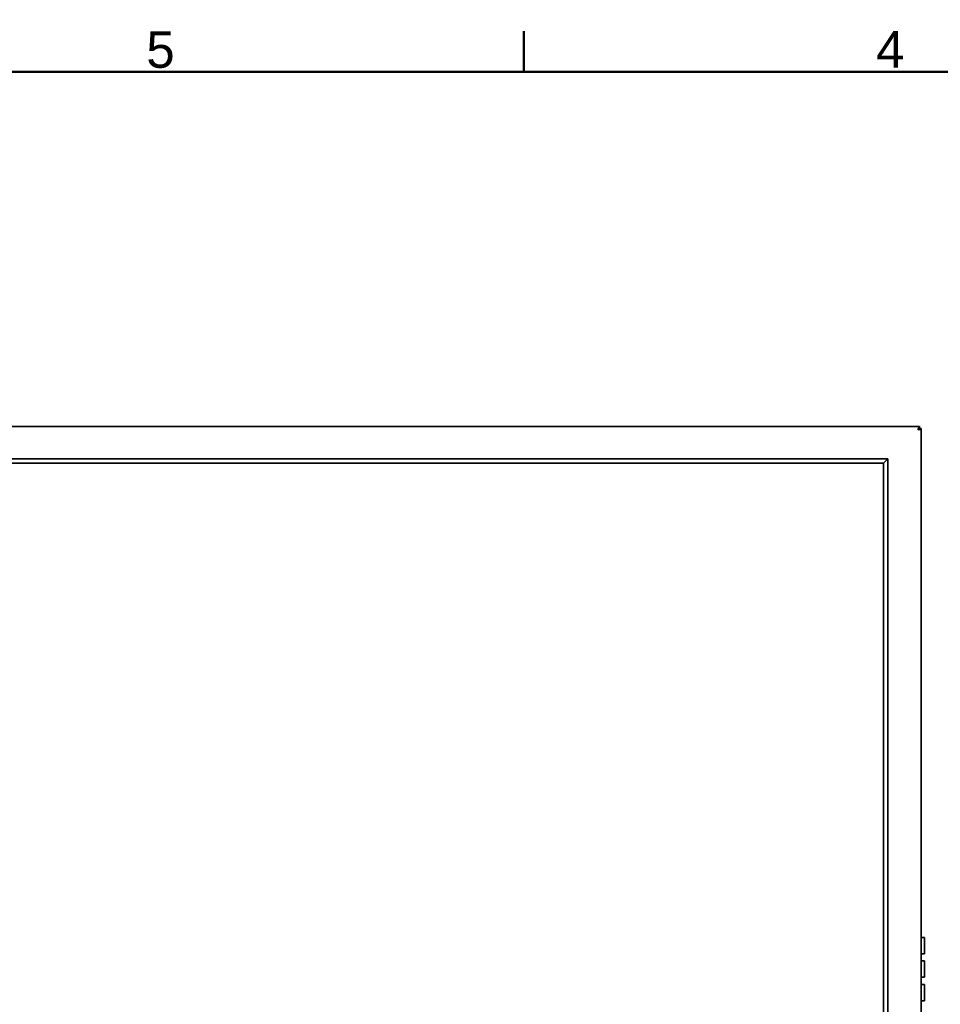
# Model space of a CAD drawing. Header units: millimetres. Extents: x 0 to 5110, y 0 to 2376.
# Tile 23 of 95: x 734 to 1439, y 1582 to 2336. Entities that reach past the tile are written whole.
import ezdxf

# ---------------------------------------------------------------- set-up
doc = ezdxf.new("R2010")
doc.units = ezdxf.units.MM
doc.header["$LTSCALE"] = 8
for name, color, linetype, lineweight in [('Rahmen_0', 7, 'Continuous', 50), ('Rahmen_2', 7, 'Continuous', 50), ('Sichtbare Kanten(ISO)', 7, 'Continuous', 35)]:
    doc.layers.add(name, color=color, linetype=linetype, lineweight=lineweight)
doc.styles.add('Aktuell-BSI', font='arial.ttf')

# ---------------------------------------------------------------- blocks, each defined once
blk = doc.blocks.new('Ränder Standardrahmen')
at = {"layer": 'Rahmen_0'}
blk.add_line((140, 287), (140, 290.9), dxfattribs=at)
at = {"layer": 'Rahmen_0', "flags": 128}
blk.add_lwpolyline([(10, 10), (10, 287), (410, 287), (410, 10), (10, 10)], dxfattribs=at)
at = {"layer": 'Rahmen_2', "char_height": 3.5, "attachment_point": 7, "style": 'Aktuell-BSI'}
for s, insert in [('5', (103.854, 287.341)), ('4', (173.705, 287.4))]:
    blk.add_mtext(s, dxfattribs=dict(at, insert=insert))

msp = doc.modelspace()

# ---------------------------------------------------------------- linework, layer by layer
at = {"layer": 'Sichtbare Kanten(ISO)'}
for p, q in [((544.31, 2024.5), (1422.81, 2024.5)), ((1422.81, 2024.5), (1422.81, 2023)), ((1422.81, 2023), (1424.31, 2023)), ((1424.31, 2023), (1424.31, 1504.5)), ((1398.56, 1999.75), (568.56, 1999.75)), ((568.56, 1999.75), (1398.56, 1999.75)), ((1395.26, 1996.45), (1398.56, 1999.75)), ((1398.56, 1527.75), (1398.56, 1999.75)), ((1398.56, 1999.75), (1398.56, 1527.75)), ((571.86, 1996.45), (1395.26, 1996.45)), ((1395.26, 1996.45), (1395.26, 1531.05)), ((1424.31, 1633.5), (1426.76, 1633.5)), ((1426.76, 1621), (1426.76, 1633.5)), ((1424.31, 1621), (1426.76, 1621)), ((1424.31, 1615.5), (1426.76, 1615.5)), ((1426.76, 1603), (1426.76, 1615.5)), ((1424.31, 1603), (1426.76, 1603)), ((1424.31, 1597.5), (1426.76, 1597.5)), ((1426.76, 1585), (1426.76, 1597.5)), ((1424.31, 1585), (1426.76, 1585))]:
    msp.add_line(p, q, dxfattribs=at)
for points in [[(1422.81, 2024.5), (1422.73, 2024.5), (1422.56, 2024.37), (1422.31, 2023.82), (1422.06, 2022.98), (1421.89, 2022.33), (1421.81, 2022)], [(1421.81, 2022), (1422.14, 2022.09), (1422.79, 2022.25), (1423.62, 2022.5), (1424.18, 2022.75), (1424.31, 2022.92), (1424.31, 2023)]]:
    msp.add_open_spline(points, degree=3, dxfattribs=at)
for points in [[(1422.81, 2023), (1422.81, 2022.92), (1422.78, 2022.84), (1422.73, 2022.75), (1422.68, 2022.67), (1422.61, 2022.59), (1422.52, 2022.5), (1422.42, 2022.42), (1422.31, 2022.34), (1422.19, 2022.25), (1422.07, 2022.17), (1421.94, 2022.09), (1421.81, 2022)], [(1421.81, 2022), (1421.89, 2022.13), (1421.98, 2022.26), (1422.06, 2022.38), (1422.14, 2022.51), (1422.23, 2022.62), (1422.31, 2022.71), (1422.39, 2022.8), (1422.48, 2022.88), (1422.56, 2022.93), (1422.64, 2022.98), (1422.73, 2023), (1422.81, 2023)]]:
    msp.add_open_spline(points, degree=3, knots=[0, 0, 0, 0, 0.25, 0.25, 0.25, 0.5, 0.5, 0.5, 0.75, 0.75, 0.75, 1, 1, 1, 1], dxfattribs=at)

# ---------------------------------------------------------------- block references
at = {"xscale": 8, "yscale": 8, "zscale": 8}
msp.add_blockref('Ränder Standardrahmen', (0, 0), dxfattribs=at)

doc.saveas('drawing.dxf')
